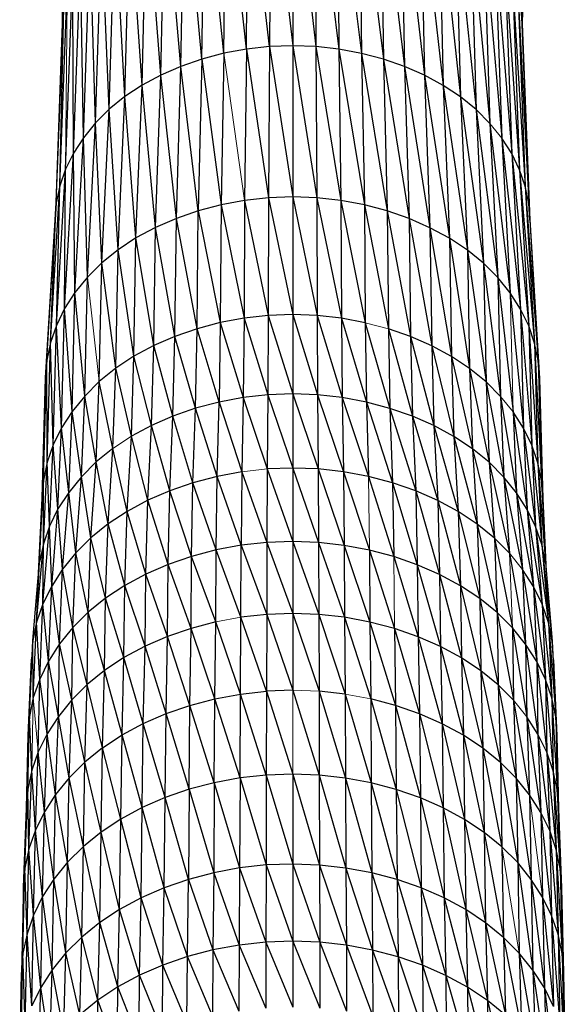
# Paper-space layout '_Top' of a CAD drawing. Header units: millimetres. Extents: x 0 to 1300, y -464 to -1.
# Tile 40 of 47: x 978 to 1012, y -181 to -121. Entities that reach past the tile are written whole.
import ezdxf

# ---------------------------------------------------------------- set-up
doc = ezdxf.new("R2010")
doc.units = ezdxf.units.MM

psp = doc.layouts.new('_Top')

# ---------------------------------------------------------------- linework, layer by layer
at = {"color": 7, "linetype": 'Continuous', "lineweight": 25}
for p, q in [((1009.149, -109.302), (1008.999, -121.11)), ((981, -121.082), (980.78, -110.295)), ((993.65, -110.878), (993.604, -122.485)), ((993.65, -110.878), (995.019, -122.433)), ((995.019, -110.828), (995.019, -122.433)), ((995.019, -110.828), (996.433, -122.488)), ((996.388, -110.881), (996.433, -122.488)), ((996.388, -110.881), (997.834, -122.646)), ((1009.218, -110.323), (1008.999, -121.11)), ((990.827, -122.896), (990.961, -111.276)), ((992.203, -122.64), (990.961, -111.276)), ((992.203, -122.64), (992.293, -111.029)), ((993.604, -122.485), (992.293, -111.029)), ((997.744, -111.034), (997.834, -122.646)), ((997.744, -111.034), (999.209, -122.904)), ((999.075, -111.284), (999.209, -122.904)), ((999.075, -111.284), (1000.546, -123.257)), ((988.204, -123.69), (988.422, -112.044)), ((989.49, -123.247), (988.422, -112.044)), ((989.49, -123.247), (989.666, -111.615)), ((990.827, -122.896), (989.666, -111.615)), ((1000.369, -111.626), (1000.546, -123.257)), ((1000.369, -111.626), (1001.829, -123.702)), ((1001.612, -112.057), (1001.829, -123.702)), ((1001.612, -112.057), (1003.048, -124.235)), ((986.983, -124.22), (987.24, -112.558)), ((988.204, -123.69), (987.24, -112.558)), ((1002.792, -112.573), (1003.048, -124.235)), ((1002.792, -112.573), (1004.189, -124.852)), ((985.84, -124.835), (986.133, -113.153)), ((986.983, -124.22), (986.133, -113.153)), ((1003.896, -113.171), (1004.189, -124.852)), ((1003.896, -113.171), (1005.24, -125.549)), ((984.787, -125.53), (985.114, -113.826)), ((985.84, -124.835), (985.114, -113.826)), ((1004.912, -113.845), (1005.24, -125.549)), ((1004.912, -113.845), (1006.187, -126.321)), ((983.837, -126.301), (984.194, -114.571)), ((984.787, -125.53), (984.194, -114.571)), ((1005.83, -114.593), (1006.187, -126.321)), ((1005.83, -114.593), (1007.025, -127.16)), ((982.996, -127.137), (983.379, -115.381)), ((983.837, -126.301), (983.379, -115.381)), ((1006.641, -115.404), (1007.025, -127.16)), ((1006.641, -115.404), (1007.749, -128.055)), ((982.269, -128.031), (982.676, -116.247)), ((982.996, -127.137), (982.676, -116.247)), ((1007.342, -116.271), (1007.749, -128.055)), ((1007.342, -116.271), (1008.353, -128.998)), ((981.662, -128.973), (982.088, -117.158)), ((982.269, -128.031), (982.088, -117.158)), ((1007.926, -117.184), (1008.353, -128.998)), ((1007.926, -117.184), (1008.832, -129.979)), ((981.18, -129.953), (981.621, -118.107)), ((981.662, -128.973), (981.621, -118.107)), ((1008.389, -118.133), (1008.832, -129.979)), ((1008.389, -118.133), (1009.179, -130.988)), ((980.828, -130.962), (981.281, -119.083)), ((1008.726, -119.11), (1009.179, -130.988)), ((1008.726, -119.11), (1009.391, -132.016)), ((980.613, -131.989), (981.072, -120.078)), ((980.828, -130.962), (981.072, -120.078)), ((981.072, -120.078), (981, -121.082)), ((1008.931, -120.105), (1009.391, -132.016)), ((1008.931, -120.105), (1009.462, -133.053)), ((1008.999, -121.11), (1008.931, -120.105)), ((981, -121.082), (980.538, -133.026)), ((980.613, -131.989), (981, -121.082)), ((1008.999, -121.11), (1009.462, -133.053)), ((992.203, -122.64), (990.827, -122.896)), ((992.203, -122.64), (992.089, -131.851)), ((993.604, -122.485), (992.203, -122.64)), ((992.203, -122.64), (993.547, -131.69)), ((993.604, -122.485), (993.547, -131.69)), ((995.019, -122.433), (993.604, -122.485)), ((993.604, -122.485), (995.019, -131.636)), ((995.019, -122.433), (995.019, -131.636)), ((995.019, -122.433), (996.49, -131.692)), ((996.433, -122.488), (995.019, -122.433)), ((996.433, -122.488), (996.49, -131.692)), ((996.433, -122.488), (997.948, -131.856)), ((997.834, -122.646), (996.433, -122.488)), ((997.834, -122.646), (997.948, -131.856)), ((997.834, -122.646), (999.378, -132.125)), ((999.209, -122.904), (997.834, -122.646)), ((989.49, -123.247), (988.204, -123.69)), ((989.49, -123.247), (989.267, -132.482)), ((990.827, -122.896), (989.49, -123.247)), ((989.49, -123.247), (990.658, -132.117)), ((990.827, -122.896), (990.658, -132.117)), ((999.209, -122.904), (999.378, -132.125)), ((999.209, -122.904), (1000.768, -132.492)), ((1000.546, -123.257), (999.209, -122.904)), ((1000.546, -123.257), (1000.768, -132.492)), ((1000.546, -123.257), (1002.104, -132.955)), ((1001.829, -123.702), (1000.546, -123.257)), ((988.204, -123.69), (986.983, -124.22)), ((987.929, -132.943), (988.204, -123.69)), ((989.267, -132.482), (988.204, -123.69)), ((1001.829, -123.702), (1002.104, -132.955)), ((1001.829, -123.702), (1003.372, -133.51)), ((1003.048, -124.235), (1001.829, -123.702)), ((986.983, -124.22), (985.84, -124.835)), ((986.659, -133.495), (986.983, -124.22)), ((987.929, -132.943), (986.983, -124.22)), ((1003.048, -124.235), (1003.372, -133.51)), ((1003.048, -124.235), (1004.559, -134.152)), ((1004.189, -124.852), (1003.048, -124.235)), ((985.84, -124.835), (984.787, -125.53)), ((985.47, -134.135), (985.84, -124.835)), ((986.659, -133.495), (985.84, -124.835)), ((1004.189, -124.852), (1004.559, -134.152)), ((1004.189, -124.852), (1005.652, -134.877)), ((1005.24, -125.549), (1004.189, -124.852)), ((984.787, -125.53), (983.837, -126.301)), ((984.375, -134.858), (984.787, -125.53)), ((985.47, -134.135), (984.787, -125.53)), ((1005.24, -125.549), (1005.652, -134.877)), ((1005.24, -125.549), (1006.638, -135.68)), ((1006.187, -126.321), (1005.24, -125.549)), ((983.837, -126.301), (982.996, -127.137)), ((983.387, -135.66), (983.837, -126.301)), ((984.375, -134.858), (983.837, -126.301)), ((1006.187, -126.321), (1006.638, -135.68)), ((1006.187, -126.321), (1007.51, -136.552)), ((1007.025, -127.16), (1006.187, -126.321)), ((982.996, -127.137), (982.269, -128.031)), ((982.512, -136.53), (982.996, -127.137)), ((983.387, -135.66), (982.996, -127.137)), ((1007.025, -127.16), (1007.51, -136.552)), ((1007.025, -127.16), (1008.263, -137.483)), ((982.269, -128.031), (981.662, -128.973)), ((981.755, -137.46), (982.269, -128.031)), ((982.512, -136.53), (982.269, -128.031)), ((1007.749, -128.055), (1008.263, -137.483)), ((1007.749, -128.055), (1008.891, -138.464)), ((1008.353, -128.998), (1007.749, -128.055)), ((981.124, -138.44), (981.662, -128.973)), ((981.662, -128.973), (981.18, -129.953)), ((981.755, -137.46), (981.662, -128.973)), ((1008.353, -128.998), (1008.891, -138.464)), ((1008.353, -128.998), (1009.389, -139.484)), ((1008.832, -129.979), (1008.353, -128.998)), ((980.623, -139.46), (981.18, -129.953)), ((981.18, -129.953), (980.828, -130.962)), ((981.124, -138.44), (981.18, -129.953)), ((1008.832, -129.979), (1009.389, -139.484)), ((1008.832, -129.979), (1009.751, -140.534)), ((1009.179, -130.988), (1008.832, -129.979)), ((980.257, -140.509), (980.828, -130.962)), ((980.828, -130.962), (980.613, -131.989)), ((980.623, -139.46), (980.828, -130.962)), ((1009.179, -130.988), (1009.751, -140.534)), ((1009.179, -130.988), (1009.972, -141.604)), ((1009.391, -132.016), (1009.179, -130.988)), ((992.089, -131.851), (990.658, -132.117)), ((992.089, -131.851), (992.05, -139.024)), ((993.547, -131.69), (992.089, -131.851)), ((992.089, -131.851), (993.528, -138.86)), ((993.547, -131.69), (993.528, -138.86)), ((995.019, -131.636), (993.547, -131.69)), ((993.547, -131.69), (995.019, -138.806)), ((995.019, -131.636), (995.019, -138.806)), ((995.019, -131.636), (996.51, -138.863)), ((996.49, -131.692), (995.019, -131.636)), ((996.49, -131.692), (996.51, -138.863)), ((996.49, -131.692), (997.987, -139.029)), ((997.948, -131.856), (996.49, -131.692)), ((997.948, -131.856), (997.987, -139.029)), ((997.948, -131.856), (999.436, -139.301)), ((999.378, -132.125), (997.948, -131.856)), ((980.033, -141.578), (980.613, -131.989)), ((980.257, -140.509), (980.613, -131.989)), ((980.613, -131.989), (980.538, -133.026)), ((990.658, -132.117), (989.267, -132.482)), ((990.658, -132.117), (990.6, -139.293)), ((990.658, -132.117), (992.05, -139.024)), ((999.378, -132.125), (999.436, -139.301)), ((999.378, -132.125), (1000.844, -139.673)), ((1000.768, -132.492), (999.378, -132.125)), ((1009.391, -132.016), (1009.972, -141.604)), ((1009.391, -132.016), (1010.046, -142.683)), ((1009.462, -133.053), (1009.391, -132.016)), ((979.956, -142.657), (980.538, -133.026)), ((980.033, -141.578), (980.538, -133.026)), ((987.929, -132.943), (986.659, -133.495)), ((987.836, -140.131), (987.929, -132.943)), ((989.267, -132.482), (987.929, -132.943)), ((989.191, -139.664), (987.929, -132.943)), ((989.191, -139.664), (989.267, -132.482)), ((989.267, -132.482), (990.6, -139.293)), ((1000.768, -132.492), (1000.844, -139.673)), ((1000.768, -132.492), (1002.198, -140.143)), ((1002.104, -132.955), (1000.768, -132.492)), ((1002.104, -132.955), (1002.198, -140.143)), ((1002.104, -132.955), (1003.483, -140.704)), ((1003.372, -133.51), (1002.104, -132.955)), ((1009.462, -133.053), (1010.046, -142.683)), ((986.659, -133.495), (985.47, -134.135)), ((986.549, -140.69), (986.659, -133.495)), ((987.836, -140.131), (986.659, -133.495)), ((1003.372, -133.51), (1003.483, -140.704)), ((1003.372, -133.51), (1004.686, -141.355)), ((1004.559, -134.152), (1003.372, -133.51)), ((985.47, -134.135), (984.375, -134.858)), ((985.344, -141.338), (985.47, -134.135)), ((986.549, -140.69), (985.47, -134.135)), ((1004.559, -134.152), (1004.686, -141.355)), ((1004.559, -134.152), (1005.793, -142.089)), ((1005.652, -134.877), (1004.559, -134.152)), ((984.375, -134.858), (983.387, -135.66)), ((984.235, -142.071), (984.375, -134.858)), ((985.344, -141.338), (984.375, -134.858)), ((1005.652, -134.877), (1005.793, -142.089)), ((1005.652, -134.877), (1006.792, -142.903)), ((1006.638, -135.68), (1005.652, -134.877)), ((983.387, -135.66), (982.512, -136.53)), ((983.233, -142.883), (983.387, -135.66)), ((984.235, -142.071), (983.387, -135.66)), ((1006.638, -135.68), (1006.792, -142.903)), ((1006.638, -135.68), (1007.675, -143.787)), ((1007.51, -136.552), (1006.638, -135.68)), ((982.512, -136.53), (981.755, -137.46)), ((982.346, -143.765), (982.512, -136.53)), ((1007.51, -136.552), (1007.675, -143.787)), ((1007.51, -136.552), (1008.438, -144.73)), ((1008.263, -137.483), (1007.51, -136.552)), ((981.755, -137.46), (981.124, -138.44)), ((981.58, -144.708), (981.755, -137.46)), ((982.346, -143.765), (981.755, -137.46)), ((1008.263, -137.483), (1009.075, -145.724)), ((1008.891, -138.464), (1008.263, -137.483)), ((981.124, -138.44), (980.623, -139.46)), ((980.941, -145.7), (981.124, -138.44)), ((981.58, -144.708), (981.124, -138.44)), ((1008.891, -138.464), (1009.075, -145.724)), ((1008.891, -138.464), (1009.58, -146.758)), ((1009.389, -139.484), (1008.891, -138.464)), ((992.05, -139.024), (990.6, -139.293)), ((992.05, -139.024), (992.004, -143.854)), ((993.528, -138.86), (992.05, -139.024)), ((992.05, -139.024), (993.504, -143.688)), ((993.528, -138.86), (993.504, -143.688)), ((995.019, -138.806), (993.528, -138.86)), ((993.528, -138.86), (995.019, -143.632)), ((995.019, -138.806), (995.019, -143.632)), ((995.019, -138.806), (996.533, -143.69)), ((996.51, -138.863), (995.019, -138.806)), ((996.51, -138.863), (996.533, -143.69)), ((996.51, -138.863), (998.033, -143.859)), ((997.987, -139.029), (996.51, -138.863)), ((997.987, -139.029), (998.033, -143.859)), ((997.987, -139.029), (999.505, -144.135)), ((999.436, -139.301), (997.987, -139.029)), ((980.623, -139.46), (980.257, -140.509)), ((980.433, -146.733), (980.623, -139.46)), ((980.941, -145.7), (980.623, -139.46)), ((989.191, -139.664), (987.836, -140.131)), ((989.099, -144.504), (989.191, -139.664)), ((990.6, -139.293), (989.191, -139.664)), ((990.531, -144.128), (989.191, -139.664)), ((990.6, -139.293), (990.531, -144.128)), ((990.6, -139.293), (992.004, -143.854)), ((999.436, -139.301), (999.505, -144.135)), ((999.436, -139.301), (1000.936, -144.513)), ((1009.389, -139.484), (1009.58, -146.758)), ((1009.389, -139.484), (1009.947, -147.822)), ((1009.751, -140.534), (1009.389, -139.484)), ((987.836, -140.131), (986.549, -140.69)), ((987.723, -144.978), (987.836, -140.131)), ((989.099, -144.504), (987.836, -140.131)), ((1000.844, -139.673), (1000.936, -144.513)), ((1000.844, -139.673), (1002.311, -144.99)), ((1002.198, -140.143), (1000.844, -139.673)), ((1002.198, -140.143), (1002.311, -144.99)), ((1002.198, -140.143), (1003.616, -145.56)), ((1003.483, -140.704), (1002.198, -140.143)), ((980.257, -140.509), (980.033, -141.578)), ((980.062, -147.796), (980.257, -140.509)), ((980.433, -146.733), (980.257, -140.509)), ((986.549, -140.69), (985.344, -141.338)), ((986.416, -145.546), (986.549, -140.69)), ((987.723, -144.978), (986.549, -140.69)), ((1003.483, -140.704), (1003.616, -145.56)), ((1003.483, -140.704), (1004.838, -146.221)), ((1004.686, -141.355), (1003.483, -140.704)), ((1009.751, -140.534), (1009.947, -147.822)), ((1009.751, -140.534), (1010.17, -148.905)), ((1009.972, -141.604), (1009.751, -140.534)), ((985.344, -141.338), (984.235, -142.071)), ((985.192, -146.205), (985.344, -141.338)), ((986.416, -145.546), (985.344, -141.338)), ((1004.686, -141.355), (1004.838, -146.221)), ((1004.686, -141.355), (1005.962, -146.967)), ((1005.793, -142.089), (1004.686, -141.355)), ((979.835, -148.88), (980.033, -141.578)), ((980.033, -141.578), (979.956, -142.657)), ((980.062, -147.796), (980.033, -141.578)), ((1009.972, -141.604), (1010.17, -148.905)), ((1009.972, -141.604), (1010.245, -149.999)), ((1010.046, -142.683), (1009.972, -141.604)), ((979.757, -149.973), (979.956, -142.657)), ((979.835, -148.88), (979.956, -142.657)), ((984.235, -142.071), (983.233, -142.883)), ((984.065, -146.949), (984.235, -142.071)), ((985.192, -146.205), (984.235, -142.071)), ((1005.793, -142.089), (1005.962, -146.967)), ((1005.793, -142.089), (1006.977, -147.793)), ((1006.792, -142.903), (1005.793, -142.089)), ((983.233, -142.883), (982.346, -143.765)), ((983.048, -147.774), (983.233, -142.883)), ((984.065, -146.949), (983.233, -142.883)), ((1006.792, -142.903), (1006.977, -147.793)), ((1006.792, -142.903), (1007.874, -148.691)), ((1007.675, -143.787), (1006.792, -142.903)), ((1010.046, -142.683), (1010.245, -149.999)), ((982.346, -143.765), (981.58, -144.708)), ((982.148, -148.67), (982.346, -143.765)), ((983.048, -147.774), (982.346, -143.765)), ((992.004, -143.854), (990.531, -144.128)), ((992.004, -143.854), (991.922, -148.37)), ((993.504, -143.688), (992.004, -143.854)), ((992.004, -143.854), (993.464, -148.199)), ((993.504, -143.688), (993.464, -148.199)), ((995.019, -143.632), (993.504, -143.688)), ((993.504, -143.688), (995.019, -148.142)), ((995.019, -143.632), (995.019, -148.142)), ((995.019, -143.632), (996.574, -148.201)), ((996.533, -143.69), (995.019, -143.632)), ((996.533, -143.69), (996.574, -148.201)), ((996.533, -143.69), (998.114, -148.375)), ((998.033, -143.859), (996.533, -143.69)), ((998.033, -143.859), (998.114, -148.375)), ((998.033, -143.859), (999.626, -148.658)), ((999.505, -144.135), (998.033, -143.859)), ((1007.675, -143.787), (1007.874, -148.691)), ((1007.675, -143.787), (1008.649, -149.649)), ((990.531, -144.128), (989.099, -144.504)), ((990.41, -148.651), (990.531, -144.128)), ((990.531, -144.128), (991.922, -148.37)), ((999.505, -144.135), (999.626, -148.658)), ((999.505, -144.135), (1001.095, -149.046)), ((1000.936, -144.513), (999.505, -144.135)), ((981.58, -144.708), (980.941, -145.7)), ((981.37, -149.627), (981.58, -144.708)), ((982.148, -148.67), (981.58, -144.708)), ((987.723, -144.978), (986.416, -145.546)), ((987.527, -149.524), (987.723, -144.978)), ((989.099, -144.504), (987.723, -144.978)), ((988.94, -149.037), (987.723, -144.978)), ((988.94, -149.037), (989.099, -144.504)), ((990.41, -148.651), (989.099, -144.504)), ((1000.936, -144.513), (1001.095, -149.046)), ((1000.936, -144.513), (1002.506, -149.536)), ((1002.311, -144.99), (1000.936, -144.513)), ((1002.311, -144.99), (1002.506, -149.536)), ((1002.311, -144.99), (1003.847, -150.122)), ((1003.616, -145.56), (1002.311, -144.99)), ((1008.438, -144.73), (1008.649, -149.649)), ((1008.438, -144.73), (1009.296, -150.659)), ((1009.075, -145.724), (1008.438, -144.73)), ((986.416, -145.546), (985.192, -146.205)), ((986.185, -150.108), (986.416, -145.546)), ((987.527, -149.524), (986.416, -145.546)), ((1003.616, -145.56), (1003.847, -150.122)), ((1003.616, -145.56), (1005.101, -150.8)), ((1004.838, -146.221), (1003.616, -145.56)), ((980.941, -145.7), (980.433, -146.733)), ((980.72, -150.635), (980.941, -145.7)), ((981.37, -149.627), (980.941, -145.7)), ((984.928, -150.784), (985.192, -146.205)), ((986.185, -150.108), (985.192, -146.205)), ((1004.838, -146.221), (1005.101, -150.8)), ((1004.838, -146.221), (1006.256, -151.566)), ((1005.962, -146.967), (1004.838, -146.221)), ((1009.075, -145.724), (1009.296, -150.659)), ((1009.075, -145.724), (1009.809, -151.709)), ((1009.58, -146.758), (1009.075, -145.724)), ((980.433, -146.733), (980.062, -147.796)), ((980.204, -151.684), (980.433, -146.733)), ((980.72, -150.635), (980.433, -146.733)), ((1009.58, -146.758), (1009.809, -151.709)), ((1009.58, -146.758), (1010.181, -152.789)), ((1009.947, -147.822), (1009.58, -146.758)), ((984.065, -146.949), (983.048, -147.774)), ((983.771, -151.548), (984.065, -146.949)), ((984.928, -150.784), (984.065, -146.949)), ((1005.962, -146.967), (1006.256, -151.566)), ((1005.962, -146.967), (1007.298, -152.414)), ((1006.977, -147.793), (1005.962, -146.967)), ((979.828, -152.764), (980.062, -147.796)), ((980.062, -147.796), (979.835, -148.88)), ((980.204, -151.684), (980.062, -147.796)), ((982.726, -152.395), (983.048, -147.774)), ((983.771, -151.548), (983.048, -147.774)), ((1006.977, -147.793), (1007.298, -152.414)), ((1006.977, -147.793), (1008.22, -153.336)), ((1007.874, -148.691), (1006.977, -147.793)), ((1009.947, -147.822), (1010.181, -152.789)), ((1009.947, -147.822), (1010.409, -153.89)), ((1010.17, -148.905), (1009.947, -147.822)), ((990.41, -148.651), (988.94, -149.037)), ((990.349, -153.132), (990.41, -148.651)), ((991.922, -148.37), (990.41, -148.651)), ((991.882, -152.847), (990.41, -148.651)), ((991.922, -148.37), (991.882, -152.847)), ((991.922, -148.37), (993.443, -152.674)), ((993.464, -148.199), (993.443, -152.674)), ((995.019, -148.142), (993.464, -148.199)), ((993.464, -148.199), (995.019, -152.616)), ((995.019, -148.142), (995.019, -152.616)), ((995.019, -148.142), (996.594, -152.676)), ((996.574, -148.201), (995.019, -148.142)), ((996.574, -148.201), (996.594, -152.676)), ((996.574, -148.201), (998.155, -152.852)), ((998.114, -148.375), (996.574, -148.201)), ((998.114, -148.375), (998.155, -152.852)), ((998.114, -148.375), (999.687, -153.139)), ((999.626, -148.658), (998.114, -148.375)), ((999.626, -148.658), (1001.175, -153.533)), ((1001.095, -149.046), (999.626, -148.658)), ((979.597, -153.865), (979.835, -148.88)), ((979.835, -148.88), (979.757, -149.973)), ((979.828, -152.764), (979.835, -148.88)), ((982.148, -148.67), (981.37, -149.627)), ((981.802, -153.316), (982.148, -148.67)), ((982.726, -152.395), (982.148, -148.67)), ((988.94, -149.037), (987.527, -149.524)), ((988.86, -153.523), (988.94, -149.037)), ((990.349, -153.132), (988.94, -149.037)), ((1001.095, -149.046), (1001.175, -153.533)), ((1001.095, -149.046), (1002.605, -154.028)), ((1002.506, -149.536), (1001.095, -149.046)), ((1007.874, -148.691), (1008.22, -153.336)), ((1007.874, -148.691), (1009.016, -154.32)), ((1008.649, -149.649), (1007.874, -148.691)), ((1010.17, -148.905), (1010.409, -153.89)), ((1010.245, -149.999), (1010.17, -148.905)), ((1010.17, -148.905), (1010.455, -154.419)), ((981.37, -149.627), (980.72, -150.635)), ((981.003, -154.299), (981.37, -149.627)), ((981.802, -153.316), (981.37, -149.627)), ((987.527, -149.524), (986.185, -150.108)), ((987.428, -154.017), (987.527, -149.524)), ((988.86, -153.523), (987.527, -149.524)), ((1002.506, -149.536), (1002.605, -154.028)), ((1002.506, -149.536), (1003.963, -154.622)), ((1003.847, -150.122), (1002.506, -149.536)), ((1008.649, -149.649), (1009.016, -154.32)), ((1008.649, -149.649), (1009.68, -155.357)), ((1009.296, -150.659), (1008.649, -149.649)), ((979.539, -154.541), (979.757, -149.973)), ((979.597, -153.865), (979.757, -149.973)), ((986.185, -150.108), (984.928, -150.784)), ((986.068, -154.608), (986.185, -150.108)), ((987.428, -154.017), (986.185, -150.108)), ((1003.847, -150.122), (1003.963, -154.622)), ((1003.847, -150.122), (1005.234, -155.309)), ((1005.101, -150.8), (1003.847, -150.122)), ((1010.245, -149.999), (1010.459, -154.474)), ((980.72, -150.635), (980.204, -151.684)), ((980.336, -155.334), (980.72, -150.635)), ((981.003, -154.299), (980.72, -150.635)), ((984.928, -150.784), (983.771, -151.548)), ((984.795, -155.294), (984.928, -150.784)), ((986.068, -154.608), (984.928, -150.784)), ((1005.101, -150.8), (1005.234, -155.309)), ((1005.101, -150.8), (1006.404, -156.085)), ((1006.256, -151.566), (1005.101, -150.8)), ((1009.296, -150.659), (1009.68, -155.357)), ((1009.296, -150.659), (1010.207, -156.435)), ((1009.809, -151.709), (1009.296, -150.659)), ((983.771, -151.548), (982.726, -152.395)), ((983.623, -156.068), (983.771, -151.548)), ((984.795, -155.294), (983.771, -151.548)), ((1006.256, -151.566), (1006.404, -156.085)), ((1006.256, -151.566), (1007.46, -156.945)), ((1007.298, -152.414), (1006.256, -151.566)), ((979.806, -156.411), (980.204, -151.684)), ((980.204, -151.684), (979.828, -152.764)), ((980.336, -155.334), (980.204, -151.684)), ((1009.809, -151.709), (1010.207, -156.435)), ((1009.809, -151.709), (1010.59, -157.544)), ((1010.181, -152.789), (1009.809, -151.709)), ((979.42, -157.52), (979.828, -152.764)), ((979.828, -152.764), (979.597, -153.865)), ((979.806, -156.411), (979.828, -152.764)), ((982.726, -152.395), (981.802, -153.316)), ((982.565, -156.926), (982.726, -152.395)), ((983.623, -156.068), (982.726, -152.395)), ((991.882, -152.847), (990.349, -153.132)), ((991.865, -157.226), (991.882, -152.847)), ((993.443, -152.674), (991.882, -152.847)), ((991.882, -152.847), (993.434, -157.051)), ((993.443, -152.674), (993.434, -157.051)), ((995.019, -152.616), (993.443, -152.674)), ((993.443, -152.674), (995.019, -156.993)), ((995.019, -152.616), (995.019, -156.993)), ((995.019, -152.616), (996.603, -157.053)), ((996.594, -152.676), (995.019, -152.616)), ((996.594, -152.676), (996.603, -157.053)), ((996.594, -152.676), (998.172, -157.23)), ((998.155, -152.852), (996.594, -152.676)), ((998.155, -152.852), (998.172, -157.23)), ((998.155, -152.852), (999.712, -157.519)), ((999.687, -153.139), (998.155, -152.852)), ((1007.298, -152.414), (1007.46, -156.945)), ((1007.298, -152.414), (1008.394, -157.879)), ((1008.22, -153.336), (1007.298, -152.414)), ((1010.181, -152.789), (1010.59, -157.544)), ((1010.181, -152.789), (1010.823, -158.674)), ((1010.409, -153.89), (1010.181, -152.789)), ((981.802, -153.316), (981.003, -154.299)), ((981.628, -157.858), (981.802, -153.316)), ((982.565, -156.926), (981.802, -153.316)), ((990.349, -153.132), (988.86, -153.523)), ((990.324, -157.512), (990.349, -153.132)), ((991.865, -157.226), (990.349, -153.132)), ((999.687, -153.139), (999.712, -157.519)), ((999.687, -153.139), (1001.209, -157.914)), ((1001.175, -153.533), (999.687, -153.139)), ((1008.22, -153.336), (1009.201, -158.876)), ((979.183, -158.65), (979.597, -153.865)), ((979.42, -157.52), (979.597, -153.865)), ((987.428, -154.017), (986.068, -154.608)), ((987.387, -158.401), (987.428, -154.017)), ((988.86, -153.523), (987.428, -154.017)), ((988.826, -157.905), (987.428, -154.017)), ((988.826, -157.905), (988.86, -153.523)), ((990.324, -157.512), (988.86, -153.523)), ((1001.175, -153.533), (1002.647, -158.413)), ((1002.605, -154.028), (1001.175, -153.533)), ((1002.605, -154.028), (1002.647, -158.413)), ((1002.605, -154.028), (1004.012, -159.01)), ((1003.963, -154.622), (1002.605, -154.028)), ((1010.409, -153.89), (1010.823, -158.674)), ((981.003, -154.299), (980.336, -155.334)), ((980.818, -158.855), (981.003, -154.299)), ((981.628, -157.858), (981.003, -154.299)), ((986.068, -154.608), (984.795, -155.294)), ((986.019, -158.996), (986.068, -154.608)), ((987.387, -158.401), (986.068, -154.608)), ((1003.963, -154.622), (1004.012, -159.01)), ((1003.963, -154.622), (1005.29, -159.7)), ((1005.234, -155.309), (1003.963, -154.622)), ((1009.016, -154.32), (1009.201, -158.876)), ((1009.016, -154.32), (1009.874, -159.926)), ((1009.68, -155.357), (1009.016, -154.32)), ((980.336, -155.334), (979.806, -156.411)), ((980.142, -159.904), (980.336, -155.334)), ((980.818, -158.855), (980.336, -155.334)), ((984.795, -155.294), (983.623, -156.068)), ((984.739, -159.685), (984.795, -155.294)), ((986.019, -158.996), (984.795, -155.294)), ((1005.234, -155.309), (1005.29, -159.7)), ((1005.234, -155.309), (1006.467, -160.481)), ((1006.404, -156.085), (1005.234, -155.309)), ((1009.68, -155.357), (1009.874, -159.926)), ((1009.68, -155.357), (1010.407, -161.018)), ((1010.207, -156.435), (1009.68, -155.357)), ((979.806, -156.411), (979.42, -157.52)), ((979.606, -160.995), (979.806, -156.411)), ((980.142, -159.904), (979.806, -156.411)), ((983.623, -156.068), (982.565, -156.926)), ((983.561, -160.464), (983.623, -156.068)), ((984.739, -159.685), (983.623, -156.068)), ((1006.404, -156.085), (1006.467, -160.481)), ((1006.404, -156.085), (1007.528, -161.345)), ((1007.46, -156.945), (1006.404, -156.085)), ((1010.207, -156.435), (1010.407, -161.018)), ((1010.207, -156.435), (1010.795, -162.142)), ((1010.59, -157.544), (1010.207, -156.435)), ((982.565, -156.926), (981.628, -157.858)), ((982.497, -161.327), (982.565, -156.926)), ((983.561, -160.464), (982.565, -156.926)), ((993.434, -157.051), (991.865, -157.226)), ((993.434, -157.051), (993.416, -161.729)), ((995.019, -156.993), (993.434, -157.051)), ((993.434, -157.051), (995.019, -161.67)), ((995.019, -156.993), (995.019, -161.67)), ((995.019, -156.993), (996.621, -161.732)), ((996.603, -157.053), (995.019, -156.993)), ((996.603, -157.053), (996.621, -161.732)), ((996.603, -157.053), (998.209, -161.91)), ((998.172, -157.23), (996.603, -157.053)), ((1007.46, -156.945), (1007.528, -161.345)), ((1007.46, -156.945), (1008.468, -162.284)), ((1008.394, -157.879), (1007.46, -156.945)), ((979.42, -157.52), (979.183, -158.65)), ((979.215, -162.119), (979.42, -157.52)), ((979.606, -160.995), (979.42, -157.52)), ((990.324, -157.512), (988.826, -157.905)), ((990.269, -162.195), (990.324, -157.512)), ((991.828, -161.906), (990.324, -157.512)), ((991.828, -161.906), (991.865, -157.226)), ((993.416, -161.729), (991.865, -157.226)), ((998.172, -157.23), (998.209, -161.91)), ((998.172, -157.23), (999.767, -162.202)), ((999.712, -157.519), (998.172, -157.23)), ((999.712, -157.519), (999.767, -162.202)), ((999.712, -157.519), (1001.28, -162.602)), ((1001.209, -157.914), (999.712, -157.519)), ((1010.59, -157.544), (1010.795, -162.142)), ((1010.59, -157.544), (1011.032, -163.287)), ((1010.823, -158.674), (1010.59, -157.544)), ((981.628, -157.858), (980.818, -158.855)), ((981.555, -162.264), (981.628, -157.858)), ((982.497, -161.327), (981.628, -157.858)), ((988.826, -157.905), (987.387, -158.401)), ((988.755, -162.593), (988.826, -157.905)), ((990.269, -162.195), (988.826, -157.905)), ((1001.209, -157.914), (1001.28, -162.602)), ((1001.209, -157.914), (1002.735, -163.106)), ((1002.647, -158.413), (1001.209, -157.914)), ((1008.394, -157.879), (1008.468, -162.284)), ((1008.394, -157.879), (1009.279, -163.287)), ((1009.201, -158.876), (1008.394, -157.879)), ((978.975, -163.263), (979.183, -158.65)), ((979.183, -158.65), (979.102, -159.79)), ((979.215, -162.119), (979.183, -158.65)), ((987.387, -158.401), (986.019, -158.996)), ((987.298, -163.095), (987.387, -158.401)), ((988.755, -162.593), (987.387, -158.401)), ((1002.647, -158.413), (1002.735, -163.106)), ((1002.647, -158.413), (1004.116, -163.71)), ((1004.012, -159.01), (1002.647, -158.413)), ((1010.823, -158.674), (1011.032, -163.287)), ((1010.823, -158.674), (1011.111, -164.443)), ((1010.901, -159.815), (1010.823, -158.674)), ((980.818, -158.855), (980.142, -159.904)), ((980.741, -163.265), (980.818, -158.855)), ((981.555, -162.264), (980.818, -158.855)), ((986.019, -158.996), (984.739, -159.685)), ((985.915, -163.697), (986.019, -158.996)), ((987.298, -163.095), (986.019, -158.996)), ((1004.012, -159.01), (1004.116, -163.71)), ((1004.012, -159.01), (1005.409, -164.409)), ((1005.29, -159.7), (1004.012, -159.01)), ((1009.201, -158.876), (1009.279, -163.287)), ((1009.201, -158.876), (1009.955, -164.342)), ((1009.874, -159.926), (1009.201, -158.876)), ((978.893, -164.419), (979.102, -159.79)), ((980.142, -159.904), (979.606, -160.995)), ((980.061, -164.32), (980.142, -159.904)), ((980.741, -163.265), (980.142, -159.904)), ((984.739, -159.685), (983.561, -160.464)), ((984.62, -164.394), (984.739, -159.685)), ((985.915, -163.697), (984.739, -159.685)), ((1005.29, -159.7), (1005.409, -164.409)), ((1005.29, -159.7), (1006.6, -165.198)), ((1006.467, -160.481), (1005.29, -159.7)), ((1009.874, -159.926), (1009.955, -164.342)), ((1009.874, -159.926), (1010.492, -165.441)), ((1010.407, -161.018), (1009.874, -159.926)), ((1010.901, -159.815), (1011.111, -164.443)), ((983.561, -160.464), (982.497, -161.327)), ((983.428, -165.182), (983.561, -160.464)), ((984.62, -164.394), (983.561, -160.464)), ((1006.467, -160.481), (1006.6, -165.198)), ((1006.467, -160.481), (1007.673, -166.073)), ((1007.528, -161.345), (1006.467, -160.481)), ((979.606, -160.995), (979.215, -162.119)), ((979.522, -165.418), (979.606, -160.995)), ((980.061, -164.32), (979.606, -160.995)), ((1010.407, -161.018), (1010.492, -165.441)), ((1010.407, -161.018), (1010.882, -166.571)), ((1010.795, -162.142), (1010.407, -161.018)), ((982.497, -161.327), (981.555, -162.264)), ((982.352, -166.054), (982.497, -161.327)), ((983.428, -165.182), (982.497, -161.327)), ((991.828, -161.906), (993.416, -161.729)), ((993.416, -161.729), (993.405, -166.834)), ((995.019, -161.67), (993.416, -161.729)), ((993.416, -161.729), (995.019, -166.775)), ((995.019, -161.67), (996.632, -166.836)), ((996.621, -161.732), (996.632, -166.836)), ((996.621, -161.732), (998.231, -167.016)), ((998.209, -161.91), (996.621, -161.732)), ((1007.528, -161.345), (1007.673, -166.073)), ((1007.528, -161.345), (1008.623, -167.022)), ((1008.468, -162.284), (1007.528, -161.345)), ((979.215, -162.119), (978.975, -163.263)), ((981.555, -162.264), (980.741, -163.265)), ((981.399, -167.003), (981.555, -162.264)), ((982.352, -166.054), (981.555, -162.264)), ((988.755, -162.593), (990.269, -162.195)), ((990.236, -167.303), (990.269, -162.195)), ((990.269, -162.195), (991.828, -161.906)), ((991.806, -167.012), (990.269, -162.195)), ((991.806, -167.012), (991.828, -161.906)), ((993.405, -166.834), (991.828, -161.906)), ((998.209, -161.91), (998.231, -167.016)), ((998.209, -161.91), (999.8, -167.31)), ((999.767, -162.202), (999.8, -167.31)), ((999.767, -162.202), (1001.324, -167.713)), ((1001.28, -162.602), (999.767, -162.202)), ((1008.468, -162.284), (1008.623, -167.022)), ((1008.468, -162.284), (1009.444, -168.037)), ((1010.795, -162.142), (1010.882, -166.571)), ((1010.795, -162.142), (1011.119, -167.722)), ((1011.032, -163.287), (1010.795, -162.142)), ((987.298, -163.095), (988.755, -162.593)), ((988.711, -167.704), (988.755, -162.593)), ((990.236, -167.303), (988.755, -162.593)), ((1001.28, -162.602), (1001.324, -167.713)), ((1001.28, -162.602), (1002.789, -168.221)), ((1002.735, -163.106), (1001.28, -162.602)), ((978.888, -167.698), (978.975, -163.263)), ((978.975, -163.263), (978.893, -164.419)), ((979.129, -166.547), (978.975, -163.263)), ((980.741, -163.265), (980.061, -164.32)), ((980.576, -168.016), (980.741, -163.265)), ((981.399, -167.003), (980.741, -163.265)), ((985.915, -163.697), (987.298, -163.095)), ((987.244, -168.21), (987.298, -163.095)), ((988.711, -167.704), (987.298, -163.095)), ((1002.735, -163.106), (1002.789, -168.221)), ((1002.735, -163.106), (1004.18, -168.829)), ((1004.116, -163.71), (1002.735, -163.106)), ((1009.279, -163.287), (1009.444, -168.037)), ((1009.279, -163.287), (1010.128, -169.105)), ((1009.955, -164.342), (1009.279, -163.287)), ((1011.032, -163.287), (1011.119, -167.722)), ((1011.032, -163.287), (1011.199, -168.884)), ((1011.111, -164.443), (1011.032, -163.287)), ((984.62, -164.394), (985.915, -163.697)), ((985.852, -168.816), (985.915, -163.697)), ((987.244, -168.21), (985.915, -163.697)), ((1004.116, -163.71), (1004.18, -168.829)), ((1004.116, -163.71), (1005.483, -169.532)), ((1005.409, -164.409), (1004.116, -163.71)), ((978.805, -168.86), (978.893, -164.419)), ((978.888, -167.698), (978.893, -164.419)), ((980.061, -164.32), (979.522, -165.418)), ((979.888, -169.083), (980.061, -164.32)), ((980.576, -168.016), (980.061, -164.32)), ((983.428, -165.182), (984.62, -164.394)), ((984.548, -169.517), (984.62, -164.394)), ((985.852, -168.816), (984.62, -164.394)), ((1005.409, -164.409), (1005.483, -169.532)), ((1005.409, -164.409), (1006.681, -170.327)), ((1006.6, -165.198), (1005.409, -164.409)), ((1009.955, -164.342), (1010.128, -169.105)), ((1009.955, -164.342), (1010.671, -170.216)), ((1010.492, -165.441), (1009.955, -164.342)), ((1011.111, -164.443), (1011.199, -168.884)), ((979.522, -165.418), (979.129, -166.547)), ((979.343, -170.193), (979.522, -165.418)), ((979.888, -169.083), (979.522, -165.418)), ((983.428, -165.182), (982.352, -166.054)), ((983.347, -170.311), (983.428, -165.182)), ((984.548, -169.517), (983.428, -165.182)), ((1006.6, -165.198), (1006.681, -170.327)), ((1006.6, -165.198), (1007.762, -171.208)), ((1007.673, -166.073), (1006.6, -165.198)), ((1010.492, -165.441), (1010.671, -170.216)), ((1010.492, -165.441), (1011.066, -171.359)), ((1010.882, -166.571), (1010.492, -165.441)), ((979.129, -166.547), (978.888, -167.698)), ((978.945, -171.336), (979.129, -166.547)), ((979.343, -170.193), (979.129, -166.547)), ((982.352, -166.054), (981.399, -167.003)), ((982.263, -171.19), (982.352, -166.054)), ((983.347, -170.311), (982.352, -166.054)), ((1007.673, -166.073), (1007.762, -171.208)), ((1007.673, -166.073), (1008.719, -172.164)), ((1008.623, -167.022), (1007.673, -166.073)), ((1010.882, -166.571), (1011.066, -171.359)), ((1010.882, -166.571), (1011.306, -172.524)), ((1011.119, -167.722), (1010.882, -166.571)), ((981.399, -167.003), (980.576, -168.016)), ((981.304, -172.145), (981.399, -167.003)), ((982.263, -171.19), (981.399, -167.003)), ((991.806, -167.012), (990.236, -167.303)), ((991.806, -167.012), (991.783, -172.49)), ((993.405, -166.834), (991.806, -167.012)), ((991.806, -167.012), (993.394, -172.311)), ((993.405, -166.834), (993.394, -172.311)), ((995.019, -166.775), (993.405, -166.834)), ((993.405, -166.834), (995.019, -172.251)), ((995.019, -166.775), (995.019, -172.251)), ((995.019, -166.775), (996.644, -172.314)), ((996.632, -166.836), (995.019, -166.775)), ((996.632, -166.836), (996.644, -172.314)), ((996.632, -166.836), (998.254, -172.495)), ((998.231, -167.016), (996.632, -166.836)), ((998.231, -167.016), (998.254, -172.495)), ((998.231, -167.016), (999.834, -172.791)), ((999.8, -167.31), (998.231, -167.016)), ((1008.623, -167.022), (1008.719, -172.164)), ((1008.623, -167.022), (1009.545, -173.186)), ((1009.444, -168.037), (1008.623, -167.022)), ((978.701, -172.5), (978.888, -167.698)), ((978.888, -167.698), (978.805, -168.86)), ((978.945, -171.336), (978.888, -167.698)), ((988.711, -167.704), (987.244, -168.21)), ((988.711, -167.704), (988.666, -173.188)), ((990.236, -167.303), (988.711, -167.704)), ((988.711, -167.704), (990.202, -172.784)), ((990.236, -167.303), (990.202, -172.784)), ((990.236, -167.303), (991.783, -172.49)), ((999.8, -167.31), (999.834, -172.791)), ((999.8, -167.31), (1001.369, -173.196)), ((1001.324, -167.713), (999.8, -167.31)), ((1001.324, -167.713), (1001.369, -173.196)), ((1001.324, -167.713), (1002.845, -173.708)), ((1002.789, -168.221), (1001.324, -167.713)), ((1011.119, -167.722), (1011.306, -172.524)), ((1011.199, -168.884), (1011.119, -167.722)), ((980.576, -168.016), (979.888, -169.083)), ((980.475, -173.165), (980.576, -168.016)), ((981.304, -172.145), (980.576, -168.016)), ((987.244, -168.21), (985.852, -168.816)), ((987.189, -173.697), (987.244, -168.21)), ((988.666, -173.188), (987.244, -168.21)), ((1002.789, -168.221), (1002.845, -173.708)), ((1002.789, -168.221), (1004.245, -174.32)), ((1004.18, -168.829), (1002.789, -168.221)), ((1009.444, -168.037), (1009.545, -173.186)), ((1010.128, -169.105), (1009.444, -168.037)), ((978.617, -173.675), (978.805, -168.86)), ((978.701, -172.5), (978.805, -168.86)), ((985.852, -168.816), (984.548, -169.517)), ((985.787, -174.307), (985.852, -168.816)), ((987.189, -173.697), (985.852, -168.816)), ((1004.18, -168.829), (1004.245, -174.32)), ((1004.18, -168.829), (1005.557, -175.029)), ((1005.483, -169.532), (1004.18, -168.829)), ((1011.199, -168.884), (1011.387, -173.699)), ((979.888, -169.083), (979.343, -170.193)), ((979.783, -174.239), (979.888, -169.083)), ((980.475, -173.165), (979.888, -169.083)), ((984.548, -169.517), (983.347, -170.311)), ((984.474, -175.014), (984.548, -169.517)), ((985.787, -174.307), (984.548, -169.517)), ((1005.483, -169.532), (1005.557, -175.029)), ((1005.483, -169.532), (1006.764, -175.829)), ((1006.681, -170.327), (1005.483, -169.532)), ((1010.128, -169.105), (1010.235, -174.261)), ((1010.128, -169.105), (1010.781, -175.38)), ((1010.671, -170.216), (1010.128, -169.105)), ((979.343, -170.193), (978.945, -171.336)), ((979.233, -175.357), (979.343, -170.193)), ((979.783, -174.239), (979.343, -170.193)), ((1010.671, -170.216), (1010.781, -175.38)), ((1010.671, -170.216), (1011.179, -176.531)), ((1011.066, -171.359), (1010.671, -170.216)), ((983.347, -170.311), (982.263, -171.19)), ((983.265, -175.813), (983.347, -170.311)), ((984.474, -175.014), (983.347, -170.311)), ((1006.681, -170.327), (1006.764, -175.829)), ((1006.681, -170.327), (1007.853, -176.716)), ((1007.762, -171.208), (1006.681, -170.327)), ((978.945, -171.336), (978.701, -172.5)), ((978.833, -176.508), (978.945, -171.336)), ((979.233, -175.357), (978.945, -171.336)), ((982.263, -171.19), (981.304, -172.145)), ((982.173, -176.698), (982.263, -171.19)), ((983.265, -175.813), (982.263, -171.19)), ((1007.762, -171.208), (1007.853, -176.716)), ((1011.066, -171.359), (1011.179, -176.531)), ((1011.066, -171.359), (1011.421, -177.704)), ((1011.306, -172.524), (1011.066, -171.359)), ((978.587, -177.681), (978.701, -172.5)), ((978.701, -172.5), (978.617, -173.675)), ((978.833, -176.508), (978.701, -172.5)), ((981.304, -172.145), (980.475, -173.165)), ((981.207, -177.66), (981.304, -172.145)), ((982.173, -176.698), (981.304, -172.145)), ((991.783, -172.49), (990.202, -172.784)), ((991.783, -172.49), (991.751, -177.185)), ((993.394, -172.311), (991.783, -172.49)), ((991.783, -172.49), (993.377, -177.004)), ((993.394, -172.311), (993.377, -177.004)), ((995.019, -172.251), (993.394, -172.311)), ((993.394, -172.311), (995.019, -176.943)), ((995.019, -172.251), (995.019, -176.943)), ((995.019, -172.251), (996.66, -177.006)), ((996.644, -172.314), (995.019, -172.251)), ((996.644, -172.314), (996.66, -177.006)), ((996.644, -172.314), (998.287, -177.189)), ((998.254, -172.495), (996.644, -172.314)), ((998.254, -172.495), (998.287, -177.189)), ((998.254, -172.495), (999.883, -177.488)), ((999.834, -172.791), (998.254, -172.495)), ((1008.719, -172.164), (1008.816, -177.679)), ((1008.719, -172.164), (1009.648, -178.708)), ((1009.545, -173.186), (1008.719, -172.164)), ((1011.306, -172.524), (1011.421, -177.704)), ((1011.306, -172.524), (1011.502, -178.888)), ((1011.387, -173.699), (1011.306, -172.524)), ((980.475, -173.165), (979.783, -174.239)), ((980.372, -178.687), (980.475, -173.165)), ((981.207, -177.66), (980.475, -173.165)), ((988.666, -173.188), (987.189, -173.697)), ((988.602, -177.889), (988.666, -173.188)), ((990.202, -172.784), (988.666, -173.188)), ((988.666, -173.188), (990.154, -177.481)), ((990.202, -172.784), (990.154, -177.481)), ((990.202, -172.784), (991.751, -177.185)), ((999.834, -172.791), (999.883, -177.488)), ((999.834, -172.791), (1001.433, -177.898)), ((1001.369, -173.196), (999.834, -172.791)), ((1001.369, -173.196), (1001.433, -177.898)), ((1001.369, -173.196), (1002.924, -178.414)), ((1002.845, -173.708), (1001.369, -173.196)), ((1009.545, -173.186), (1009.648, -178.708)), ((1009.545, -173.186), (1010.343, -179.791)), ((1010.235, -174.261), (1009.545, -173.186)), ((978.617, -173.675), (978.503, -178.864)), ((978.587, -177.681), (978.617, -173.675)), ((987.189, -173.697), (985.787, -174.307)), ((987.11, -178.403), (987.189, -173.697)), ((988.602, -177.889), (987.189, -173.697)), ((1002.845, -173.708), (1002.924, -178.414)), ((1002.845, -173.708), (1004.339, -179.033)), ((1004.245, -174.32), (1002.845, -173.708)), ((1011.387, -173.699), (1011.502, -178.888)), ((979.783, -174.239), (979.233, -175.357)), ((979.675, -179.769), (979.783, -174.239)), ((980.372, -178.687), (979.783, -174.239)), ((985.787, -174.307), (984.474, -175.014)), ((985.694, -179.02), (985.787, -174.307)), ((987.11, -178.403), (985.787, -174.307)), ((1004.245, -174.32), (1004.339, -179.033)), ((1004.245, -174.32), (1005.663, -179.748)), ((1005.557, -175.029), (1004.245, -174.32)), ((1010.235, -174.261), (1010.343, -179.791)), ((1010.235, -174.261), (1010.893, -180.917)), ((1010.781, -175.38), (1010.235, -174.261)), ((984.474, -175.014), (983.265, -175.813)), ((984.367, -179.734), (984.474, -175.014)), ((985.694, -179.02), (984.474, -175.014)), ((1005.557, -175.029), (1005.663, -179.748)), ((1005.557, -175.029), (1006.883, -180.557)), ((1006.764, -175.829), (1005.557, -175.029)), ((979.233, -175.357), (978.833, -176.508)), ((979.122, -180.895), (979.233, -175.357)), ((979.675, -179.769), (979.233, -175.357)), ((1010.781, -175.38), (1010.893, -180.917)), ((1010.781, -175.38), (1011.293, -182.077)), ((1011.179, -176.531), (1010.781, -175.38)), ((983.265, -175.813), (982.173, -176.698)), ((983.146, -180.541), (983.265, -175.813)), ((984.367, -179.734), (983.265, -175.813)), ((1006.764, -175.829), (1006.883, -180.557)), ((1006.764, -175.829), (1007.983, -181.452)), ((1007.853, -176.716), (1006.764, -175.829)), ((978.833, -176.508), (978.587, -177.681)), ((978.718, -182.054), (978.833, -176.508)), ((979.122, -180.895), (978.833, -176.508)), ((982.173, -176.698), (981.207, -177.66)), ((982.044, -181.435), (982.173, -176.698)), ((983.146, -180.541), (982.173, -176.698)), ((1007.853, -176.716), (1007.983, -181.452)), ((1007.853, -176.716), (1008.956, -182.425)), ((1008.816, -177.679), (1007.853, -176.716)), ((1011.179, -176.531), (1011.293, -182.077)), ((1011.179, -176.531), (1011.537, -183.258)), ((1011.421, -177.704), (1011.179, -176.531)), ((991.751, -177.185), (990.154, -177.481)), ((991.751, -177.185), (991.737, -181.203)), ((993.377, -177.004), (991.751, -177.185)), ((991.751, -177.185), (993.371, -181.022)), ((993.377, -177.004), (993.371, -181.022)), ((995.019, -176.943), (993.377, -177.004)), ((993.377, -177.004), (995.019, -180.961)), ((995.019, -176.943), (995.019, -180.961)), ((995.019, -176.943), (996.667, -181.024)), ((996.66, -177.006), (995.019, -176.943)), ((996.66, -177.006), (996.667, -181.024)), ((996.66, -177.006), (998.3, -181.208)), ((998.287, -177.189), (996.66, -177.006)), ((998.287, -177.189), (998.3, -181.208)), ((998.287, -177.189), (999.903, -181.508)), ((999.883, -177.488), (998.287, -177.189)), ((978.471, -183.235), (978.587, -177.681)), ((978.587, -177.681), (978.503, -178.864)), ((978.718, -182.054), (978.587, -177.681)), ((981.207, -177.66), (980.372, -178.687)), ((981.068, -182.406), (981.207, -177.66)), ((982.044, -181.435), (981.207, -177.66)), ((988.602, -177.889), (987.11, -178.403)), ((988.576, -181.91), (988.602, -177.889)), ((990.154, -177.481), (988.602, -177.889)), ((990.134, -181.501), (988.602, -177.889)), ((990.154, -177.481), (990.134, -181.501)), ((990.154, -177.481), (991.737, -181.203)), ((999.883, -177.488), (999.903, -181.508)), ((999.883, -177.488), (1001.46, -181.919)), ((1001.433, -177.898), (999.883, -177.488)), ((1001.433, -177.898), (1001.46, -181.919)), ((1001.433, -177.898), (1002.956, -182.438)), ((1002.924, -178.414), (1001.433, -177.898)), ((1008.816, -177.679), (1008.956, -182.425)), ((1008.816, -177.679), (1009.797, -183.464)), ((1009.648, -178.708), (1008.816, -177.679)), ((1011.421, -177.704), (1011.537, -183.258)), ((1011.421, -177.704), (1011.619, -184.45)), ((1011.502, -178.888), (1011.421, -177.704)), ((987.11, -178.403), (985.694, -179.02)), ((987.078, -182.427), (987.11, -178.403)), ((988.576, -181.91), (987.11, -178.403)), ((1002.924, -178.414), (1002.956, -182.438)), ((1002.924, -178.414), (1004.377, -183.059)), ((1004.339, -179.033), (1002.924, -178.414)), ((978.386, -184.427), (978.503, -178.864)), ((978.471, -183.235), (978.503, -178.864)), ((980.372, -178.687), (979.675, -179.769)), ((980.224, -183.444), (980.372, -178.687)), ((981.068, -182.406), (980.372, -178.687)), ((985.694, -179.02), (984.367, -179.734)), ((985.656, -183.046), (985.694, -179.02)), ((987.078, -182.427), (985.694, -179.02)), ((1004.339, -179.033), (1004.377, -183.059)), ((1004.339, -179.033), (1005.707, -183.777)), ((1005.663, -179.748), (1004.339, -179.033)), ((1009.648, -178.708), (1009.797, -183.464)), ((1009.648, -178.708), (1010.498, -184.558)), ((1010.343, -179.791), (1009.648, -178.708)), ((1011.502, -178.888), (1011.619, -184.45)), ((979.675, -179.769), (979.122, -180.895)), ((979.52, -184.537), (979.675, -179.769)), ((980.224, -183.444), (979.675, -179.769)), ((984.367, -179.734), (983.146, -180.541)), ((984.324, -183.763), (984.367, -179.734)), ((985.656, -183.046), (984.367, -179.734)), ((1005.663, -179.748), (1005.707, -183.777)), ((1005.663, -179.748), (1006.931, -184.589)), ((1006.883, -180.557), (1005.663, -179.748)), ((1010.343, -179.791), (1010.498, -184.558)), ((1010.343, -179.791), (1011.054, -185.696)), ((1010.893, -180.917), (1010.343, -179.791)), ((983.146, -180.541), (982.044, -181.435)), ((983.098, -184.573), (983.146, -180.541)), ((984.324, -183.763), (983.146, -180.541)), ((1006.883, -180.557), (1006.931, -184.589)), ((1006.883, -180.557), (1008.035, -185.488)), ((1007.983, -181.452), (1006.883, -180.557))]:
    psp.add_line(p, q, dxfattribs=at)
at = {"color": 142, "linetype": 'Continuous', "lineweight": 18, "true_color": 0x0080c0}
for p, q in [((981.18, -129.953), (981.281, -119.083)), ((990.827, -122.896), (992.089, -131.851)), ((1007.749, -128.055), (1007.025, -127.16)), ((983.233, -142.883), (982.512, -136.53)), ((1008.263, -137.483), (1008.438, -144.73)), ((1000.844, -139.673), (999.436, -139.301)), ((1008.438, -144.73), (1007.675, -143.787)), ((985.192, -146.205), (984.065, -146.949)), ((983.048, -147.774), (982.148, -148.67)), ((993.464, -148.199), (991.922, -148.37)), ((999.626, -148.658), (999.687, -153.139)), ((1008.22, -153.336), (1008.394, -157.879)), ((1009.016, -154.32), (1008.22, -153.336)), ((1001.175, -153.533), (1001.209, -157.914)), ((991.865, -157.226), (990.324, -157.512)), ((978.975, -163.263), (979.102, -159.79)), ((995.019, -161.67), (995.019, -166.775)), ((996.621, -161.732), (995.019, -161.67)), ((979.129, -166.547), (979.215, -162.119)), ((979.522, -165.418), (979.215, -162.119)), ((999.767, -162.202), (998.209, -161.91)), ((1009.279, -163.287), (1008.468, -162.284)), ((1011.119, -167.722), (1011.387, -173.699)), ((1009.444, -168.037), (1010.235, -174.261)), ((1007.762, -171.208), (1008.816, -177.679)), ((1008.719, -172.164), (1007.762, -171.208))]:
    psp.add_line(p, q, dxfattribs=at)

doc.saveas('drawing.dxf')
